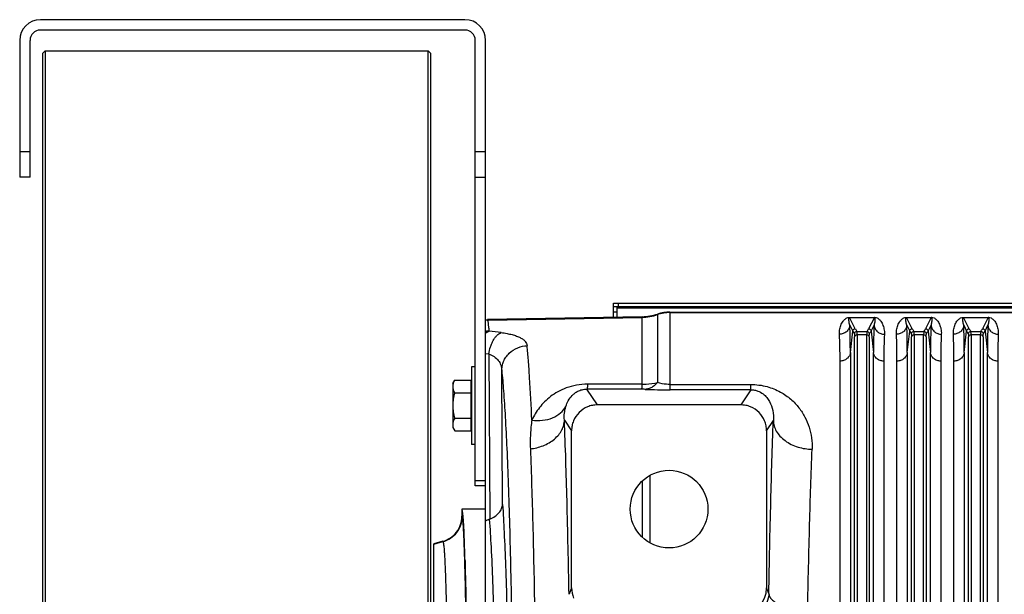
# Model space of a CAD drawing. Extents: x -3199 to 1181, y 8 to 2383.
# Tile 37 of 62: x -2144 to -1764, y 2161 to 2383. Entities that reach past the tile are written whole.
import ezdxf

# ---------------------------------------------------------------- set-up
doc = ezdxf.new("R2010")
doc.units = 0
doc.header["$LTSCALE"] = 65.395
doc.layers.get('0').update_dxf_attribs({"linetype": 'CONTINUOUS'})

msp = doc.modelspace()

# ---------------------------------------------------------------- linework, layer by layer
at = {"color": 7, "linetype": 'CONTINUOUS'}
for p, q in [((-1972.21, 2383), (-2136.21, 2383)), ((-1972.21, 2379), (-2136.21, 2379)), ((-2144.21, 2375), (-2144.21, 2322.13)), ((-2140.21, 2322.13), (-2140.21, 2375)), ((-1968.21, 2203), (-1968.21, 2375)), ((-1964.21, 2266.06), (-1964.21, 2375)), ((-2135.41, 2370), (-2134.41, 2371)), ((-2135.41, 2370), (-2135.41, 1768)), ((-2134.41, 2371), (-2134.41, 1767)), ((-2134.41, 2371), (-1986.41, 2371)), ((-1986.41, 1767), (-1986.41, 2371)), ((-1985.41, 2370), (-1986.41, 2371)), ((-1985.41, 1768), (-1985.41, 2370)), ((-2140.21, 2322.13), (-2144.21, 2322.13)), ((-1968.21, 2322.13), (-1964.21, 2322.13)), ((-1914.86, 2272.09), (-1914.86, 2273.59)), ((-1679.86, 2272.09), (-1914.86, 2272.09)), ((-1913.36, 2268.14), (-1913.36, 2272.09)), ((-1964.21, 2261.93), (-1964.21, 2262.64)), ((-1964.21, 2203), (-1968.21, 2203))]:
    msp.add_line(p, q, dxfattribs=at)
at = {"color": 9, "linetype": 'CONTINUOUS'}
for p, q in [((-2144.21, 2332.13), (-2140.21, 2332.13)), ((-1968.21, 2332.13), (-1964.21, 2332.13)), ((-1679.86, 2271.55), (-1913.36, 2271.55)), ((-1912.86, 2272.09), (-1912.86, 2273.59)), ((-1963.42, 2267.02), (-1903.8, 2268.06)), ((-1913.36, 2270.09), (-1914.86, 2270.09)), ((-1903.8, 2242.23), (-1903.8, 2268.3)), ((-1897.78, 2269.34), (-1897.78, 2242.89)), ((-1893, 2270.12), (-1893, 2240.08)), ((-1893, 2269.88), (-1622.36, 2269.88)), ((-1821.41, 2263.68), (-1823.66, 2268.04)), ((-1814.06, 2268.04), (-1816.3, 2263.68)), ((-1799.41, 2263.68), (-1801.66, 2268.04)), ((-1792.06, 2268.04), (-1794.3, 2263.68)), ((-1777.41, 2263.68), (-1779.66, 2268.04)), ((-1770.06, 2268.04), (-1772.3, 2263.68)), ((-1823.54, 2264.98), (-1822.4, 2262.77)), ((-1815.31, 2262.77), (-1814.17, 2264.98)), ((-1801.54, 2264.98), (-1800.4, 2262.77)), ((-1793.31, 2262.77), (-1792.17, 2264.98)), ((-1779.54, 2264.98), (-1778.4, 2262.77)), ((-1771.31, 2262.77), (-1770.17, 2264.98)), ((-1823.33, 2254.43), (-1822.4, 2262.77)), ((-1821.7, 2135.21), (-1821.7, 2260.49)), ((-1820.79, 2262.58), (-1816.92, 2262.58)), ((-1820.7, 2261.27), (-1820.7, 2135.48)), ((-1817.01, 2261.27), (-1820.7, 2261.27)), ((-1817.01, 2135.48), (-1817.01, 2261.27)), ((-1816.02, 2260.49), (-1816.02, 2135.21)), ((-1815.31, 2262.77), (-1814.38, 2254.43)), ((-1801.33, 2254.43), (-1800.4, 2262.77)), ((-1799.7, 2135.21), (-1799.7, 2260.49)), ((-1798.79, 2262.58), (-1794.92, 2262.58)), ((-1798.7, 2261.27), (-1798.7, 2135.48)), ((-1795.01, 2261.27), (-1798.7, 2261.27)), ((-1795.01, 2135.48), (-1795.01, 2261.27)), ((-1794.02, 2260.49), (-1794.02, 2135.21)), ((-1793.31, 2262.77), (-1792.38, 2254.43)), ((-1779.33, 2254.43), (-1778.4, 2262.77)), ((-1777.7, 2135.21), (-1777.7, 2260.49)), ((-1776.79, 2262.58), (-1772.92, 2262.58)), ((-1776.7, 2261.27), (-1776.7, 2135.48)), ((-1773.01, 2261.27), (-1776.7, 2261.27)), ((-1773.01, 2135.48), (-1773.01, 2261.27)), ((-1772.02, 2260.49), (-1772.02, 2135.21)), ((-1771.31, 2262.77), (-1770.38, 2254.43)), ((-1964.21, 2254.09), (-1963.04, 2253.95)), ((-1963.04, 2253.95), (-1962.64, 2190.15)), ((-1823.33, 2254.43), (-1823.33, 2129.27)), ((-1814.38, 2129.27), (-1814.38, 2254.43)), ((-1801.33, 2254.43), (-1801.33, 2129.27)), ((-1792.38, 2129.27), (-1792.38, 2254.43)), ((-1779.33, 2254.43), (-1779.33, 2129.27)), ((-1770.38, 2129.27), (-1770.38, 2254.43)), ((-1957.67, 2195.79), (-1958, 2247.61)), ((-1921.04, 2234.26), (-1925.09, 2240.34)), ((-1893, 2242.14), (-1861.79, 2242.14)), ((-1861.79, 2240.08), (-1861.79, 2242.14)), ((-1861.79, 2240.08), (-1893, 2240.08)), ((-1861.79, 2240.08), (-1865.67, 2234.26)), ((-1933.79, 2228.4), (-1931.03, 2224.27)), ((-1855.68, 2224.27), (-1853.08, 2228.17)), ((-1968.21, 2205), (-1964.21, 2205)), ((-1903.8, 2204.77), (-1903.8, 2183.23)), ((-1973.29, 2191.11), (-1973.36, 2191.23)), ((-1984.21, 2180.51), (-1980.7, 2181.45)), ((-1980.76, 2181.57), (-1980.7, 2181.45)), ((-1972.26, 2174.13), (-1972.27, 2174.21)), ((-1931.03, 2163.57), (-1932.01, 2161.11)), ((-1854.8, 2161.36), (-1855.68, 2163.57))]:
    msp.add_line(p, q, dxfattribs=at)
at = {"color": 3, "linetype": 'CONTINUOUS'}
for p, q in [((-1914.86, 2273.59), (-1679.86, 2273.59)), ((-1914.86, 2268.11), (-1914.86, 2272.09))]:
    msp.add_line(p, q, dxfattribs=at)
at = {"color": 6, "linetype": 'CONTINUOUS'}
for p, q in [((-1903.8, 2268.3), (-1963.54, 2267.26)), ((-1893, 2270.12), (-1622.36, 2270.12)), ((-1964.21, 2262.64), (-1964.21, 2266.06)), ((-1964.21, 1876.07), (-1964.21, 2261.93)), ((-1969.71, 2249), (-1969.71, 2219)), ((-1968.21, 2249), (-1969.71, 2249)), ((-1976.91, 2242.5), (-1976.15, 2243.82)), ((-1976.91, 2242.5), (-1976.91, 2225.5)), ((-1976.15, 2243.82), (-1969.91, 2243.82)), ((-1903.8, 2242.22), (-1924.83, 2242.25)), ((-1976.15, 2238.91), (-1969.91, 2238.91)), ((-1865.67, 2234.26), (-1921.04, 2234.26)), ((-1976.15, 2229.09), (-1969.91, 2229.09)), ((-1976.91, 2225.5), (-1976.15, 2224.19)), ((-1976.15, 2224.19), (-1969.91, 2224.19)), ((-1931.03, 2163.57), (-1931.03, 2224.27)), ((-1855.68, 2224.27), (-1855.68, 2163.57)), ((-1968.21, 2219), (-1969.71, 2219)), ((-1973.36, 2194), (-1973.36, 2191.23)), ((-1964.21, 2194), (-1973.36, 2194)), ((-1980.76, 2181.57), (-1984.21, 2180.65)), ((-1984.21, 1957.35), (-1984.21, 2180.65))]:
    msp.add_line(p, q, dxfattribs=at)
at = {"color": 2, "linetype": 'CONTINUOUS'}
for p, q in [((-1963.42, 2267.02), (-1963.54, 2267.26)), ((-1823.66, 2268.06), (-1823.66, 2268.04)), ((-1823.66, 2268.04), (-1814.06, 2268.04)), ((-1814.06, 2268.04), (-1814.06, 2268.06)), ((-1801.66, 2268.06), (-1801.66, 2268.04)), ((-1801.66, 2268.04), (-1792.06, 2268.04)), ((-1792.06, 2268.04), (-1792.06, 2268.06)), ((-1779.66, 2268.06), (-1779.66, 2268.04)), ((-1779.66, 2268.04), (-1770.06, 2268.04)), ((-1770.06, 2268.04), (-1770.06, 2268.06)), ((-1827.31, 2128.21), (-1827.31, 2251.17)), ((-1810.4, 2251.17), (-1810.4, 2128.21)), ((-1805.31, 2128.21), (-1805.31, 2251.17)), ((-1788.4, 2251.17), (-1788.4, 2128.21)), ((-1783.31, 2128.21), (-1783.31, 2251.17)), ((-1766.4, 2251.17), (-1766.4, 2128.21)), ((-1969.91, 2243.82), (-1969.91, 2224.19)), ((-1900.61, 2180.87), (-1900.61, 2207.13)), ((-1972.44, 2182.41), (-1972.44, 2182.53))]:
    msp.add_line(p, q, dxfattribs=at)
at = {"color": 6, "linetype": 'CONTINUOUS'}
msp.add_circle((-1893.36, 2194), 15, dxfattribs=at)
at = {"color": 7, "linetype": 'CONTINUOUS'}
for centre, radius, start, end in [((-2136.21, 2375), 8, 90, 180), ((-1972.21, 2375), 8, 0, 90), ((-2136.21, 2375), 4, 90, 180), ((-1972.21, 2375), 4, 0, 90)]:
    msp.add_arc(centre, radius, start, end, dxfattribs=at)
at = {"color": 2, "linetype": 'CONTINUOUS'}
for centre, radius, start, end in [((-1963.23, 2257.01), 10.01, 91.0352, 95.576), ((-1814.06, 2265.31), 2.75, 88.0774, 89.9175), ((-1814.05, 2265.66), 2.4, 85.6801, 88.0135), ((-1792.06, 2265.31), 2.75, 88.0774, 89.9175), ((-1792.05, 2265.66), 2.4, 85.6801, 88.0135), ((-1770.06, 2265.31), 2.75, 88.0774, 89.9175), ((-1770.05, 2265.66), 2.4, 85.6801, 88.0135), ((-1962.63, 2252.52), 10.24, 91.1867, 98.8594), ((-1969.84, 2182.72), 2.61, 182.1816, 184.1372), ((-2854.4, 2150.43), 882.54, 1.54376, 2.07671)]:
    msp.add_arc(centre, radius, start, end, dxfattribs=at)
at = {"color": 6, "linetype": 'CONTINUOUS'}
for centre, radius, start, end in [((-1904.15, 2288.29), 19.99, 271.0008, 288.578), ((-1893, 2255.13), 14.99, 90.0002, 108.578), ((-1965.16, 2196.24), 6.59, 290.9406, 292.4629), ((-1920.98, 2163.57), 10.05, 179.9909, 202.9659)]:
    msp.add_arc(centre, radius, start, end, dxfattribs=at)
at = {"color": 9, "linetype": 'CONTINUOUS'}
for centre, radius, start, end in [((-1904.15, 2288.07), 20.01, 270.9992, 288.5562), ((-1893, 2254.87), 15.01, 89.9998, 108.5562), ((-1804.65, 2272.36), 18.87, 207.3924, 211.2374), ((-1832.7, 2272.16), 18.46, 328.7192, 332.6505), ((-1782.65, 2272.36), 18.87, 207.3924, 211.2375), ((-1810.7, 2272.16), 18.46, 328.7191, 332.6505), ((-1760.65, 2272.36), 18.87, 207.3924, 211.2375), ((-1788.7, 2272.16), 18.46, 328.7192, 332.6505), ((-1961.89, 2252.45), 10.23, 102.8393, 103.1082), ((-1961.88, 2252.44), 10.24, 97.6072, 102.838), ((-2015.87, 1816.22), 449.68, 82.6339, 83.2276), ((-1820.79, 2261.57), 1, 90.1631, 174.6337), ((-1816.93, 2261.57), 1, 5.2778, 89.8361), ((-1832.23, 2271.52), 19.04, 328.8447, 332.6625), ((-1798.79, 2261.57), 1, 90.1631, 174.6337), ((-1794.93, 2261.57), 1, 5.2778, 89.8361), ((-1810.23, 2271.52), 19.04, 328.8447, 332.6625), ((-1776.79, 2261.57), 1, 90.1631, 174.6337), ((-1772.93, 2261.57), 1, 5.2778, 89.8361), ((-1788.23, 2271.52), 19.04, 328.8447, 332.6625), ((-1904.14, 2198.79), 41.5, 87.8082, 89.8862), ((-1893.06, 2491.34), 251.26, 267.8355, 270.0143)]:
    msp.add_arc(centre, radius, start, end, dxfattribs=at)
at = {"color": 6, "linetype": 'CONTINUOUS'}
for centre, major_axis, ratio, start_param, end_param in [((-1973.36, 2069), (0, 125), 0.017455, -0.429971, 0), ((-1865.69, 2163.6), (3.72, -9.33), 0.995592, -0.378252, 1.189503)]:
    msp.add_ellipse(centre, major_axis=major_axis, ratio=ratio, start_param=start_param, end_param=end_param, dxfattribs=at)
at = {"color": 9, "linetype": 'CONTINUOUS'}
for points, knots in [([(-1962.84, 2262.76), (-1962.88, 2263.3), (-1962.97, 2264.27), (-1963.09, 2265.4), (-1963.19, 2266.11), (-1963.26, 2266.5), (-1963.33, 2266.79), (-1963.39, 2266.96), (-1963.42, 2267.02)], [0, 0, 0, 0, 0.380919, 0.674475, 0.788422, 0.88052, 0.950911, 1, 1, 1, 1]), ([(-1823.54, 2264.98), (-1823.62, 2265.25), (-1823.73, 2265.76), (-1823.83, 2266.4), (-1823.87, 2266.88), (-1823.89, 2267.22), (-1823.88, 2267.55), (-1823.86, 2267.77), (-1823.83, 2267.87)], [0, 0, 0, 0, 0.28108, 0.540216, 0.662177, 0.779236, 0.891543, 1, 1, 1, 1]), ([(-1823.83, 2267.87), (-1823.82, 2267.9), (-1823.8, 2267.95), (-1823.74, 2268.02), (-1823.69, 2268.04), (-1823.66, 2268.04)], [0, 0, 0, 0, 0.40244, 0.633458, 1, 1, 1, 1]), ([(-1813.89, 2267.87), (-1813.85, 2267.77), (-1813.83, 2267.55), (-1813.82, 2267.23), (-1813.84, 2266.88), (-1813.88, 2266.4), (-1813.98, 2265.76), (-1814.1, 2265.25), (-1814.17, 2264.98)], [0, 0, 0, 0, 0.10846, 0.220735, 0.33777, 0.459718, 0.718862, 1, 1, 1, 1]), ([(-1814.06, 2268.04), (-1814.03, 2268.04), (-1813.97, 2268.02), (-1813.92, 2267.95), (-1813.9, 2267.9), (-1813.89, 2267.87)], [0, 0, 0, 0, 0.367495, 0.59889, 1, 1, 1, 1]), ([(-1801.54, 2264.98), (-1801.62, 2265.25), (-1801.73, 2265.76), (-1801.83, 2266.4), (-1801.87, 2266.88), (-1801.89, 2267.22), (-1801.88, 2267.55), (-1801.86, 2267.77), (-1801.83, 2267.87)], [0, 0, 0, 0, 0.28108, 0.540216, 0.662177, 0.779236, 0.891543, 1, 1, 1, 1]), ([(-1801.83, 2267.87), (-1801.82, 2267.9), (-1801.8, 2267.95), (-1801.74, 2268.02), (-1801.69, 2268.04), (-1801.66, 2268.04)], [0, 0, 0, 0, 0.40244, 0.633458, 1, 1, 1, 1]), ([(-1791.89, 2267.87), (-1791.85, 2267.77), (-1791.83, 2267.55), (-1791.82, 2267.23), (-1791.84, 2266.88), (-1791.88, 2266.4), (-1791.98, 2265.76), (-1792.1, 2265.25), (-1792.17, 2264.98)], [0, 0, 0, 0, 0.10846, 0.220735, 0.33777, 0.459718, 0.718862, 1, 1, 1, 1]), ([(-1792.06, 2268.04), (-1792.03, 2268.04), (-1791.97, 2268.02), (-1791.92, 2267.95), (-1791.9, 2267.9), (-1791.89, 2267.87)], [0, 0, 0, 0, 0.367495, 0.59889, 1, 1, 1, 1]), ([(-1779.54, 2264.98), (-1779.62, 2265.25), (-1779.73, 2265.76), (-1779.83, 2266.4), (-1779.87, 2266.88), (-1779.89, 2267.22), (-1779.88, 2267.55), (-1779.86, 2267.77), (-1779.83, 2267.87)], [0, 0, 0, 0, 0.28108, 0.540216, 0.662177, 0.779236, 0.891543, 1, 1, 1, 1]), ([(-1779.83, 2267.87), (-1779.82, 2267.9), (-1779.8, 2267.95), (-1779.74, 2268.02), (-1779.69, 2268.04), (-1779.66, 2268.04)], [0, 0, 0, 0, 0.40244, 0.633458, 1, 1, 1, 1]), ([(-1769.89, 2267.87), (-1769.85, 2267.77), (-1769.83, 2267.55), (-1769.82, 2267.23), (-1769.84, 2266.88), (-1769.88, 2266.4), (-1769.98, 2265.76), (-1770.1, 2265.25), (-1770.17, 2264.98)], [0, 0, 0, 0, 0.10846, 0.220735, 0.33777, 0.459718, 0.718862, 1, 1, 1, 1]), ([(-1770.06, 2268.04), (-1770.03, 2268.04), (-1769.97, 2268.02), (-1769.92, 2267.95), (-1769.9, 2267.9), (-1769.89, 2267.87)], [0, 0, 0, 0, 0.367495, 0.59889, 1, 1, 1, 1]), ([(-1823.54, 2264.98), (-1823.59, 2264.53), (-1823.87, 2263.6), (-1824.78, 2262.44), (-1826.08, 2261.69), (-1827.05, 2261.52), (-1827.52, 2261.51)], [0, 0, 0, 0, 0.236494, 0.493399, 0.754352, 1, 1, 1, 1]), ([(-1823.33, 2254.43), (-1823.33, 2256.36), (-1823.36, 2259.88), (-1823.46, 2263.39), (-1823.54, 2264.98)], [0, 0, 0, 0, 0.547382, 1, 1, 1, 1]), ([(-1822.4, 2262.77), (-1822.39, 2262.9), (-1822.32, 2263.14), (-1822.1, 2263.44), (-1821.78, 2263.63), (-1821.53, 2263.68), (-1821.41, 2263.68)], [0, 0, 0, 0, 0.249735, 0.499731, 0.749888, 1, 1, 1, 1]), ([(-1816.3, 2263.68), (-1816.18, 2263.68), (-1815.94, 2263.63), (-1815.62, 2263.44), (-1815.39, 2263.14), (-1815.32, 2262.9), (-1815.31, 2262.77)], [0, 0, 0, 0, 0.250084, 0.50022, 0.750237, 1, 1, 1, 1]), ([(-1814.17, 2264.98), (-1814.25, 2263.39), (-1814.36, 2259.88), (-1814.38, 2256.36), (-1814.38, 2254.43)], [0, 0, 0, 0, 0.45262, 1, 1, 1, 1]), ([(-1814.17, 2264.98), (-1814.12, 2264.53), (-1813.85, 2263.6), (-1812.93, 2262.44), (-1811.64, 2261.69), (-1810.66, 2261.52), (-1810.19, 2261.51)], [0, 0, 0, 0, 0.236494, 0.493398, 0.754352, 1, 1, 1, 1]), ([(-1801.54, 2264.98), (-1801.59, 2264.53), (-1801.87, 2263.6), (-1802.78, 2262.44), (-1804.08, 2261.69), (-1805.05, 2261.52), (-1805.52, 2261.51)], [0, 0, 0, 0, 0.236494, 0.493399, 0.754352, 1, 1, 1, 1]), ([(-1801.33, 2254.43), (-1801.33, 2256.36), (-1801.36, 2259.88), (-1801.46, 2263.39), (-1801.54, 2264.98)], [0, 0, 0, 0, 0.547382, 1, 1, 1, 1]), ([(-1800.4, 2262.77), (-1800.39, 2262.9), (-1800.32, 2263.14), (-1800.1, 2263.44), (-1799.78, 2263.63), (-1799.53, 2263.68), (-1799.41, 2263.68)], [0, 0, 0, 0, 0.249735, 0.499731, 0.749888, 1, 1, 1, 1]), ([(-1794.3, 2263.68), (-1794.18, 2263.68), (-1793.94, 2263.63), (-1793.62, 2263.44), (-1793.39, 2263.14), (-1793.32, 2262.9), (-1793.31, 2262.77)], [0, 0, 0, 0, 0.250084, 0.50022, 0.750237, 1, 1, 1, 1]), ([(-1792.17, 2264.98), (-1792.25, 2263.39), (-1792.36, 2259.88), (-1792.38, 2256.36), (-1792.38, 2254.43)], [0, 0, 0, 0, 0.45262, 1, 1, 1, 1]), ([(-1792.17, 2264.98), (-1792.12, 2264.53), (-1791.85, 2263.6), (-1790.93, 2262.44), (-1789.64, 2261.69), (-1788.66, 2261.52), (-1788.19, 2261.51)], [0, 0, 0, 0, 0.236494, 0.493398, 0.754352, 1, 1, 1, 1]), ([(-1779.54, 2264.98), (-1779.59, 2264.53), (-1779.87, 2263.6), (-1780.78, 2262.44), (-1782.08, 2261.69), (-1783.05, 2261.52), (-1783.52, 2261.51)], [0, 0, 0, 0, 0.236494, 0.493399, 0.754352, 1, 1, 1, 1]), ([(-1779.33, 2254.43), (-1779.33, 2256.36), (-1779.36, 2259.88), (-1779.46, 2263.39), (-1779.54, 2264.98)], [0, 0, 0, 0, 0.547382, 1, 1, 1, 1]), ([(-1778.4, 2262.77), (-1778.39, 2262.9), (-1778.32, 2263.14), (-1778.1, 2263.44), (-1777.78, 2263.63), (-1777.53, 2263.68), (-1777.41, 2263.68)], [0, 0, 0, 0, 0.249735, 0.499731, 0.749888, 1, 1, 1, 1]), ([(-1772.3, 2263.68), (-1772.18, 2263.68), (-1771.94, 2263.63), (-1771.62, 2263.44), (-1771.39, 2263.14), (-1771.32, 2262.9), (-1771.31, 2262.77)], [0, 0, 0, 0, 0.250084, 0.50022, 0.750237, 1, 1, 1, 1]), ([(-1770.17, 2264.98), (-1770.25, 2263.39), (-1770.36, 2259.88), (-1770.38, 2256.36), (-1770.38, 2254.43)], [0, 0, 0, 0, 0.45262, 1, 1, 1, 1]), ([(-1770.17, 2264.98), (-1770.12, 2264.53), (-1769.85, 2263.6), (-1768.93, 2262.44), (-1767.64, 2261.69), (-1766.66, 2261.52), (-1766.19, 2261.51)], [0, 0, 0, 0, 0.236494, 0.493398, 0.754352, 1, 1, 1, 1]), ([(-1963.04, 2253.95), (-1962.89, 2254.86), (-1962.56, 2256.23), (-1961.9, 2257.96), (-1961.3, 2259.17), (-1960.61, 2260.23), (-1959.67, 2261.33), (-1958.82, 2261.96), (-1958.22, 2262.19)], [0, 0, 0, 0, 0.281815, 0.42376, 0.560892, 0.689334, 0.806223, 1, 1, 1, 1]), ([(-1958.22, 2262.19), (-1957.46, 2262.09), (-1956.04, 2261.87), (-1954.04, 2261.43), (-1952.33, 2260.91), (-1950.9, 2260.3), (-1949.77, 2259.62), (-1948.93, 2258.85), (-1948.37, 2258.01), (-1948.21, 2257.39), (-1948.18, 2257.09)], [0, 0, 0, 0, 0.191043, 0.361907, 0.511594, 0.64037, 0.749788, 0.84282, 0.924131, 1, 1, 1, 1]), ([(-1822.4, 2262.77), (-1822.36, 2262.68), (-1822.16, 2262.31), (-1821.95, 2261.94), (-1821.78, 2261.67)], [0, 0, 0, 0, 0.246482, 1, 1, 1, 1]), ([(-1821.78, 2261.67), (-1821.78, 2261.65), (-1821.76, 2261.61), (-1821.74, 2261.49), (-1821.71, 2261.26), (-1821.7, 2260.91), (-1821.7, 2260.64), (-1821.7, 2260.49)], [0, 0, 0, 0, 0.045414, 0.113203, 0.317978, 0.614707, 1, 1, 1, 1]), ([(-1820.7, 2261.27), (-1820.94, 2261.27), (-1821.31, 2261.16), (-1821.61, 2260.81), (-1821.69, 2260.59), (-1821.7, 2260.49)], [0, 0, 0, 0, 0.518957, 0.77319, 1, 1, 1, 1]), ([(-1820.7, 2261.27), (-1820.7, 2261.44), (-1820.7, 2261.74), (-1820.72, 2262.13), (-1820.74, 2262.38), (-1820.77, 2262.51), (-1820.78, 2262.56), (-1820.79, 2262.58)], [0, 0, 0, 0, 0.385872, 0.682819, 0.887644, 0.955181, 1, 1, 1, 1]), ([(-1816.92, 2262.58), (-1816.93, 2262.56), (-1816.95, 2262.51), (-1816.97, 2262.38), (-1816.99, 2262.13), (-1817.01, 2261.74), (-1817.01, 2261.44), (-1817.01, 2261.27)], [0, 0, 0, 0, 0.044819, 0.112356, 0.31718, 0.614128, 1, 1, 1, 1]), ([(-1816.02, 2260.49), (-1816.03, 2260.59), (-1816.1, 2260.81), (-1816.41, 2261.16), (-1816.78, 2261.27), (-1817.01, 2261.27)], [0, 0, 0, 0, 0.22681, 0.481043, 1, 1, 1, 1]), ([(-1816.02, 2260.49), (-1816.02, 2260.64), (-1816.01, 2260.91), (-1816, 2261.26), (-1815.98, 2261.49), (-1815.95, 2261.61), (-1815.94, 2261.65), (-1815.93, 2261.67)], [0, 0, 0, 0, 0.385243, 0.681945, 0.886748, 0.954562, 1, 1, 1, 1]), ([(-1800.4, 2262.77), (-1800.36, 2262.68), (-1800.16, 2262.31), (-1799.95, 2261.94), (-1799.78, 2261.67)], [0, 0, 0, 0, 0.246481, 1, 1, 1, 1]), ([(-1799.78, 2261.67), (-1799.78, 2261.65), (-1799.76, 2261.61), (-1799.74, 2261.49), (-1799.71, 2261.26), (-1799.7, 2260.91), (-1799.7, 2260.64), (-1799.7, 2260.49)], [0, 0, 0, 0, 0.045414, 0.113203, 0.317978, 0.614707, 1, 1, 1, 1]), ([(-1798.7, 2261.27), (-1798.94, 2261.27), (-1799.31, 2261.16), (-1799.61, 2260.81), (-1799.69, 2260.59), (-1799.7, 2260.49)], [0, 0, 0, 0, 0.518957, 0.77319, 1, 1, 1, 1]), ([(-1798.7, 2261.27), (-1798.7, 2261.44), (-1798.7, 2261.74), (-1798.72, 2262.13), (-1798.74, 2262.38), (-1798.77, 2262.51), (-1798.78, 2262.56), (-1798.79, 2262.58)], [0, 0, 0, 0, 0.385872, 0.682819, 0.887644, 0.955181, 1, 1, 1, 1]), ([(-1794.92, 2262.58), (-1794.93, 2262.56), (-1794.95, 2262.51), (-1794.97, 2262.38), (-1794.99, 2262.13), (-1795.01, 2261.74), (-1795.01, 2261.44), (-1795.01, 2261.27)], [0, 0, 0, 0, 0.044819, 0.112356, 0.31718, 0.614128, 1, 1, 1, 1]), ([(-1794.02, 2260.49), (-1794.03, 2260.59), (-1794.1, 2260.81), (-1794.41, 2261.16), (-1794.78, 2261.27), (-1795.01, 2261.27)], [0, 0, 0, 0, 0.22681, 0.481043, 1, 1, 1, 1]), ([(-1794.02, 2260.49), (-1794.02, 2260.64), (-1794.01, 2260.91), (-1794, 2261.26), (-1793.98, 2261.49), (-1793.95, 2261.61), (-1793.94, 2261.65), (-1793.93, 2261.67)], [0, 0, 0, 0, 0.385243, 0.681945, 0.886748, 0.954562, 1, 1, 1, 1]), ([(-1778.4, 2262.77), (-1778.36, 2262.68), (-1778.16, 2262.31), (-1777.95, 2261.94), (-1777.78, 2261.67)], [0, 0, 0, 0, 0.246481, 1, 1, 1, 1]), ([(-1777.78, 2261.67), (-1777.78, 2261.65), (-1777.76, 2261.61), (-1777.74, 2261.49), (-1777.71, 2261.26), (-1777.7, 2260.91), (-1777.7, 2260.64), (-1777.7, 2260.49)], [0, 0, 0, 0, 0.045414, 0.113203, 0.317978, 0.614707, 1, 1, 1, 1]), ([(-1776.7, 2261.27), (-1776.94, 2261.27), (-1777.31, 2261.16), (-1777.61, 2260.81), (-1777.69, 2260.59), (-1777.7, 2260.49)], [0, 0, 0, 0, 0.518957, 0.77319, 1, 1, 1, 1]), ([(-1776.7, 2261.27), (-1776.7, 2261.44), (-1776.7, 2261.74), (-1776.72, 2262.13), (-1776.74, 2262.38), (-1776.77, 2262.51), (-1776.78, 2262.56), (-1776.79, 2262.58)], [0, 0, 0, 0, 0.385872, 0.682819, 0.887644, 0.955181, 1, 1, 1, 1]), ([(-1772.92, 2262.58), (-1772.93, 2262.56), (-1772.95, 2262.51), (-1772.97, 2262.38), (-1772.99, 2262.13), (-1773.01, 2261.74), (-1773.01, 2261.44), (-1773.01, 2261.27)], [0, 0, 0, 0, 0.044819, 0.112356, 0.31718, 0.614128, 1, 1, 1, 1]), ([(-1772.02, 2260.49), (-1772.03, 2260.59), (-1772.1, 2260.81), (-1772.41, 2261.16), (-1772.78, 2261.27), (-1773.01, 2261.27)], [0, 0, 0, 0, 0.22681, 0.481043, 1, 1, 1, 1]), ([(-1772.02, 2260.49), (-1772.02, 2260.64), (-1772.01, 2260.91), (-1772, 2261.26), (-1771.98, 2261.49), (-1771.95, 2261.61), (-1771.94, 2261.65), (-1771.93, 2261.67)], [0, 0, 0, 0, 0.385243, 0.681945, 0.886748, 0.954562, 1, 1, 1, 1]), ([(-1958, 2247.61), (-1957.99, 2248.18), (-1957.87, 2249.35), (-1957.33, 2251.09), (-1956.41, 2252.77), (-1954.72, 2254.77), (-1951.96, 2256.54), (-1949.41, 2257.05), (-1948.18, 2257.09)], [0, 0, 0, 0, 0.113782, 0.234818, 0.361804, 0.492756, 0.754666, 1, 1, 1, 1]), ([(-1946.35, 2228.36), (-1946.6, 2233.87), (-1946.99, 2241.61), (-1947.65, 2251.18), (-1948, 2255.24), (-1948.18, 2257.09)], [0, 0, 0, 0, 0.575164, 0.807094, 1, 1, 1, 1]), ([(-1963.04, 2253.95), (-1962.29, 2253.68), (-1960.91, 2253.02), (-1959.27, 2251.52), (-1958.27, 2249.66), (-1958.03, 2248.29), (-1958, 2247.61)], [0, 0, 0, 0, 0.27667, 0.525402, 0.760904, 1, 1, 1, 1]), ([(-1823.33, 2254.43), (-1823.38, 2254), (-1823.58, 2253.35), (-1824.1, 2252.6), (-1824.79, 2251.91), (-1825.87, 2251.32), (-1826.84, 2251.17), (-1827.31, 2251.17)], [0, 0, 0, 0, 0.230192, 0.355574, 0.485473, 0.74884, 1, 1, 1, 1]), ([(-1810.4, 2251.17), (-1810.87, 2251.17), (-1811.84, 2251.32), (-1812.93, 2251.91), (-1813.62, 2252.6), (-1814.13, 2253.35), (-1814.34, 2254), (-1814.38, 2254.43)], [0, 0, 0, 0, 0.25116, 0.514527, 0.644426, 0.769808, 1, 1, 1, 1]), ([(-1801.33, 2254.43), (-1801.38, 2254), (-1801.58, 2253.35), (-1802.1, 2252.6), (-1802.79, 2251.91), (-1803.87, 2251.32), (-1804.84, 2251.17), (-1805.31, 2251.17)], [0, 0, 0, 0, 0.230192, 0.355574, 0.485473, 0.74884, 1, 1, 1, 1]), ([(-1788.4, 2251.17), (-1788.87, 2251.17), (-1789.84, 2251.32), (-1790.93, 2251.91), (-1791.62, 2252.6), (-1792.13, 2253.35), (-1792.34, 2254), (-1792.38, 2254.43)], [0, 0, 0, 0, 0.25116, 0.514527, 0.644426, 0.769808, 1, 1, 1, 1]), ([(-1779.33, 2254.43), (-1779.38, 2254), (-1779.58, 2253.35), (-1780.1, 2252.6), (-1780.79, 2251.91), (-1781.87, 2251.32), (-1782.84, 2251.17), (-1783.31, 2251.17)], [0, 0, 0, 0, 0.230192, 0.355574, 0.485473, 0.74884, 1, 1, 1, 1]), ([(-1766.4, 2251.17), (-1766.87, 2251.17), (-1767.84, 2251.32), (-1768.93, 2251.91), (-1769.62, 2252.6), (-1770.13, 2253.35), (-1770.34, 2254), (-1770.38, 2254.43)], [0, 0, 0, 0, 0.25116, 0.514527, 0.644426, 0.769808, 1, 1, 1, 1]), ([(-1958, 2247.61), (-1957.73, 2244.98), (-1957.23, 2238.98), (-1956.59, 2228.94), (-1955.99, 2216.84), (-1955.44, 2202.86), (-1954.95, 2187.15), (-1954.36, 2163.39), (-1954.05, 2144.88), (-1953.89, 2132.14)], [0, 0, 0, 0, 0.06863, 0.156102, 0.261322, 0.382961, 0.519471, 0.669112, 1, 1, 1, 1]), ([(-1924.83, 2242.25), (-1926.28, 2242.25), (-1929.08, 2242), (-1932.97, 2240.94), (-1936.31, 2239.4), (-1939.95, 2237.02), (-1943.54, 2233.45), (-1945.58, 2230.07), (-1946.35, 2228.36)], [0, 0, 0, 0, 0.160721, 0.310069, 0.444707, 0.567523, 0.790756, 1, 1, 1, 1]), ([(-1933.23, 2233.67), (-1932.99, 2234.44), (-1932.35, 2235.95), (-1931.11, 2237.65), (-1929.79, 2238.83), (-1928.51, 2239.62), (-1926.92, 2240.21), (-1925.72, 2240.34), (-1925.09, 2240.34)], [0, 0, 0, 0, 0.213553, 0.4339, 0.552653, 0.682957, 0.83173, 1, 1, 1, 1]), ([(-1924.83, 2242.25), (-1924.85, 2241.99), (-1924.88, 2241.54), (-1924.94, 2241.01), (-1924.99, 2240.7), (-1925.02, 2240.53), (-1925.05, 2240.42), (-1925.08, 2240.36), (-1925.09, 2240.34)], [0, 0, 0, 0, 0.403038, 0.703592, 0.814817, 0.900579, 0.961818, 1, 1, 1, 1]), ([(-1903.8, 2242.23), (-1903.82, 2241.97), (-1903.85, 2241.52), (-1903.91, 2240.99), (-1903.95, 2240.67), (-1903.99, 2240.5), (-1904.02, 2240.38), (-1904.04, 2240.31), (-1904.06, 2240.29)], [0, 0, 0, 0, 0.394193, 0.695275, 0.80866, 0.896964, 0.960467, 1, 1, 1, 1]), ([(-1903.8, 2242.23), (-1903.29, 2242.24), (-1901.27, 2242.31), (-1899.25, 2242.58), (-1897.78, 2242.89)], [0, 0, 0, 0, 0.253494, 1, 1, 1, 1]), ([(-1897.78, 2242.89), (-1898.12, 2242.51), (-1898.83, 2241.82), (-1900.02, 2241), (-1901.27, 2240.46), (-1902.13, 2240.29), (-1902.55, 2240.26)], [0, 0, 0, 0, 0.274436, 0.531717, 0.772373, 1, 1, 1, 1]), ([(-1893, 2242.14), (-1893.44, 2242.14), (-1895.05, 2242.21), (-1896.66, 2242.53), (-1897.78, 2242.89)], [0, 0, 0, 0, 0.268739, 1, 1, 1, 1]), ([(-1861.79, 2242.14), (-1859.68, 2242.14), (-1855.68, 2241.62), (-1850.44, 2239.49), (-1846.31, 2236.61), (-1843.14, 2233.28), (-1840.77, 2229.6), (-1839.11, 2225.65), (-1838.17, 2221.46), (-1838.03, 2218.57), (-1838.09, 2217.12)], [0, 0, 0, 0, 0.16489, 0.309804, 0.437232, 0.554339, 0.666193, 0.776173, 0.886758, 1, 1, 1, 1]), ([(-1861.79, 2240.08), (-1861.31, 2240.09), (-1860.38, 2240), (-1858.74, 2239.55), (-1857.08, 2238.62), (-1855.58, 2237.17), (-1854.15, 2235.05), (-1853.09, 2232.02), (-1852.97, 2229.46), (-1853.08, 2228.17)], [0, 0, 0, 0, 0.087389, 0.167783, 0.306332, 0.427812, 0.542031, 0.766033, 1, 1, 1, 1]), ([(-1946.35, 2228.36), (-1944.98, 2228.17), (-1942.24, 2228.11), (-1938.38, 2229.05), (-1935.24, 2230.94), (-1933.76, 2232.74), (-1933.23, 2233.67)], [0, 0, 0, 0, 0.277473, 0.543468, 0.785181, 1, 1, 1, 1]), ([(-1933.79, 2228.4), (-1933.87, 2229.3), (-1933.86, 2231.09), (-1933.5, 2232.84), (-1933.23, 2233.67)], [0, 0, 0, 0, 0.508124, 1, 1, 1, 1]), ([(-1946.35, 2228.36), (-1946.49, 2227.48), (-1946.72, 2225.69), (-1946.93, 2222.95), (-1947.02, 2220.15), (-1946.98, 2218.25), (-1946.95, 2217.3)], [0, 0, 0, 0, 0.240694, 0.487959, 0.741158, 1, 1, 1, 1]), ([(-1946.95, 2217.3), (-1945.27, 2217.48), (-1941.94, 2218.27), (-1938.25, 2220.37), (-1935.97, 2222.66), (-1934.74, 2224.52), (-1934, 2226.45), (-1933.8, 2227.77), (-1933.79, 2228.4)], [0, 0, 0, 0, 0.271447, 0.542706, 0.669982, 0.788598, 0.898303, 1, 1, 1, 1]), ([(-1932.01, 2161.11), (-1932.22, 2173.17), (-1932.68, 2195.6), (-1933.38, 2218.03), (-1933.79, 2228.4)], [0, 0, 0, 0, 0.537587, 1, 1, 1, 1]), ([(-1854.8, 2161.36), (-1854.6, 2173.29), (-1854.15, 2195.57), (-1853.47, 2217.84), (-1853.08, 2228.17)], [0, 0, 0, 0, 0.535694, 1, 1, 1, 1]), ([(-1853.08, 2228.17), (-1853.06, 2227.5), (-1852.84, 2226.1), (-1851.97, 2224.05), (-1850.53, 2222.09), (-1848.57, 2220.35), (-1846.2, 2218.93), (-1842.73, 2217.58), (-1839.93, 2217.15), (-1838.09, 2217.12)], [0, 0, 0, 0, 0.09861, 0.206501, 0.324899, 0.453441, 0.589697, 0.729523, 1, 1, 1, 1]), ([(-1946.95, 2217.3), (-1946.57, 2207.65), (-1945.92, 2186.78), (-1945.49, 2165.91), (-1945.3, 2154.69)], [0, 0, 0, 0, 0.462423, 1, 1, 1, 1]), ([(-1839.81, 2154.95), (-1839.61, 2166.05), (-1839.16, 2186.78), (-1838.48, 2207.5), (-1838.09, 2217.12)], [0, 0, 0, 0, 0.535684, 1, 1, 1, 1]), ([(-1957.67, 2195.79), (-1957.44, 2192.22), (-1957.01, 2184.3), (-1956.48, 2171.34), (-1956.02, 2156.33), (-1955.78, 2145.67), (-1955.67, 2140.05)], [0, 0, 0, 0, 0.192568, 0.426644, 0.697586, 1, 1, 1, 1]), ([(-1980.7, 2181.45), (-1979.68, 2181.73), (-1977.66, 2182.63), (-1975.2, 2184.91), (-1973.64, 2187.87), (-1973.29, 2190.05), (-1973.29, 2191.11)], [0, 0, 0, 0, 0.243225, 0.500062, 0.756863, 1, 1, 1, 1]), ([(-1972.56, 2182.54), (-1972.59, 2183.16), (-1972.64, 2184.32), (-1972.73, 2185.95), (-1972.82, 2187.36), (-1972.91, 2188.55), (-1973, 2189.51), (-1973.09, 2190.25), (-1973.16, 2190.72), (-1973.23, 2190.98), (-1973.27, 2191.07), (-1973.29, 2191.11)], [0, 0, 0, 0, 0.215303, 0.405315, 0.569687, 0.70813, 0.82042, 0.90637, 0.966075, 0.986212, 1, 1, 1, 1]), ([(-1962.81, 2190.08), (-1962.53, 2186.51), (-1962.05, 2178.46), (-1961.47, 2165.13), (-1960.96, 2149.44), (-1960.7, 2138.23), (-1960.59, 2132.29)], [0, 0, 0, 0, 0.185845, 0.418382, 0.691988, 1, 1, 1, 1]), ([(-1980.7, 2181.45), (-1980.67, 2181.42), (-1980.64, 2181.32), (-1980.59, 2181.14), (-1980.54, 2180.9), (-1980.46, 2180.44), (-1980.38, 2179.72), (-1980.28, 2178.65), (-1980.18, 2177.33), (-1980.08, 2175.76), (-1979.99, 2173.94), (-1979.89, 2171.87), (-1979.8, 2169.57), (-1979.68, 2166.04), (-1979.53, 2161.08), (-1979.37, 2154.5), (-1979.22, 2147.12), (-1979.09, 2139.02), (-1978.97, 2130.27), (-1978.87, 2120.95), (-1978.75, 2107.64), (-1978.65, 2090.27), (-1978.62, 2069), (-1978.65, 2047.73), (-1978.75, 2030.36), (-1978.87, 2017.05), (-1978.97, 2007.73), (-1979.09, 1998.98), (-1979.22, 1990.88), (-1979.37, 1983.51), (-1979.53, 1976.92), (-1979.68, 1971.96), (-1979.8, 1968.43), (-1979.89, 1966.13), (-1979.99, 1964.07), (-1980.08, 1962.25), (-1980.18, 1960.67), (-1980.28, 1959.35), (-1980.38, 1958.29), (-1980.46, 1957.56), (-1980.54, 1957.1), (-1980.59, 1956.86), (-1980.64, 1956.68), (-1980.67, 1956.58), (-1980.7, 1956.55)], [0, 0, 0, 0, 0.000553, 0.001378, 0.002484, 0.003873, 0.007502, 0.012267, 0.018157, 0.025161, 0.033263, 0.042446, 0.052687, 0.063965, 0.089521, 0.11888, 0.151768, 0.187884, 0.226891, 0.268429, 0.312114, 0.404287, 0.5, 0.595713, 0.687886, 0.731571, 0.773109, 0.812116, 0.848232, 0.88112, 0.910479, 0.936035, 0.947313, 0.957554, 0.966737, 0.974839, 0.981843, 0.987733, 0.992498, 0.996127, 0.997516, 0.998622, 0.999447, 1, 1, 1, 1]), ([(-1972.27, 2174.21), (-1972.29, 2174.99), (-1972.38, 2177.76), (-1972.48, 2180.54), (-1972.56, 2182.54)], [0, 0, 0, 0, 0.279478, 1, 1, 1, 1]), ([(-1971.22, 2078.82), (-1971.24, 2088.33), (-1971.3, 2106.64), (-1971.51, 2132.5), (-1971.81, 2154.76), (-1972.09, 2168.23), (-1972.26, 2174.13)], [0, 0, 0, 0, 0.299479, 0.576085, 0.814098, 1, 1, 1, 1]), ([(-1854.8, 2161.36), (-1854.85, 2160.18), (-1855.46, 2157.76), (-1857.74, 2154.7), (-1861.11, 2152.62), (-1863.76, 2152.13), (-1865.09, 2152.13)], [0, 0, 0, 0, 0.233192, 0.479928, 0.737452, 1, 1, 1, 1]), ([(-1854.8, 2161.36), (-1854.77, 2160.98), (-1854.53, 2160.15), (-1853.67, 2159), (-1852.28, 2157.89), (-1850.39, 2156.9), (-1848.06, 2156.07), (-1845.43, 2155.44), (-1842.64, 2155.06), (-1840.75, 2154.96), (-1839.81, 2154.95)], [0, 0, 0, 0, 0.065423, 0.145365, 0.246004, 0.369558, 0.513745, 0.672476, 0.837427, 1, 1, 1, 1])]:
    msp.add_open_spline(points, degree=3, knots=knots, dxfattribs=at)
at = {"color": 2, "linetype": 'CONTINUOUS'}
for points, knots in [([(-1827.52, 2261.51), (-1827.55, 2261.87), (-1827.53, 2262.58), (-1827.4, 2263.59), (-1827.17, 2264.53), (-1826.84, 2265.4), (-1826.42, 2266.19), (-1825.98, 2266.8), (-1825.57, 2267.23), (-1825.19, 2267.55), (-1824.63, 2267.9), (-1824.14, 2268.03), (-1823.84, 2268.06)], [0, 0, 0, 0, 0.132574, 0.25725, 0.375408, 0.488295, 0.597425, 0.705408, 0.760785, 0.81945, 0.887088, 1, 1, 1, 1]), ([(-1823.84, 2268.06), (-1823.82, 2268.06), (-1823.76, 2268.06), (-1823.7, 2268.06), (-1823.66, 2268.06)], [0, 0, 0, 0, 0.23714, 1, 1, 1, 1]), ([(-1813.87, 2268.06), (-1813.57, 2268.03), (-1813.08, 2267.9), (-1812.53, 2267.55), (-1812.15, 2267.23), (-1811.73, 2266.8), (-1811.3, 2266.19), (-1810.88, 2265.4), (-1810.55, 2264.53), (-1810.31, 2263.59), (-1810.18, 2262.58), (-1810.17, 2261.87), (-1810.19, 2261.51)], [0, 0, 0, 0, 0.112577, 0.180203, 0.23888, 0.294277, 0.402305, 0.511484, 0.624423, 0.742636, 0.867368, 1, 1, 1, 1]), ([(-1805.52, 2261.51), (-1805.55, 2261.87), (-1805.53, 2262.58), (-1805.4, 2263.59), (-1805.17, 2264.53), (-1804.84, 2265.4), (-1804.42, 2266.19), (-1803.98, 2266.8), (-1803.57, 2267.23), (-1803.19, 2267.55), (-1802.63, 2267.9), (-1802.14, 2268.03), (-1801.84, 2268.06)], [0, 0, 0, 0, 0.132574, 0.25725, 0.375408, 0.488295, 0.597425, 0.705408, 0.760785, 0.81945, 0.887088, 1, 1, 1, 1]), ([(-1801.84, 2268.06), (-1801.82, 2268.06), (-1801.76, 2268.06), (-1801.7, 2268.06), (-1801.66, 2268.06)], [0, 0, 0, 0, 0.23714, 1, 1, 1, 1]), ([(-1791.87, 2268.06), (-1791.57, 2268.03), (-1791.08, 2267.9), (-1790.53, 2267.55), (-1790.15, 2267.23), (-1789.73, 2266.8), (-1789.3, 2266.19), (-1788.88, 2265.4), (-1788.55, 2264.53), (-1788.31, 2263.59), (-1788.18, 2262.58), (-1788.17, 2261.87), (-1788.19, 2261.51)], [0, 0, 0, 0, 0.112577, 0.180203, 0.23888, 0.294277, 0.402305, 0.511484, 0.624423, 0.742636, 0.867368, 1, 1, 1, 1]), ([(-1783.52, 2261.51), (-1783.55, 2261.87), (-1783.53, 2262.58), (-1783.4, 2263.59), (-1783.17, 2264.53), (-1782.84, 2265.4), (-1782.42, 2266.19), (-1781.98, 2266.8), (-1781.57, 2267.23), (-1781.19, 2267.55), (-1780.63, 2267.9), (-1780.14, 2268.03), (-1779.84, 2268.06)], [0, 0, 0, 0, 0.132574, 0.25725, 0.375408, 0.488295, 0.597425, 0.705408, 0.760785, 0.81945, 0.887088, 1, 1, 1, 1]), ([(-1779.84, 2268.06), (-1779.82, 2268.06), (-1779.76, 2268.06), (-1779.7, 2268.06), (-1779.66, 2268.06)], [0, 0, 0, 0, 0.23714, 1, 1, 1, 1]), ([(-1769.87, 2268.06), (-1769.57, 2268.03), (-1769.08, 2267.9), (-1768.53, 2267.55), (-1768.15, 2267.23), (-1767.73, 2266.8), (-1767.3, 2266.19), (-1766.88, 2265.4), (-1766.55, 2264.53), (-1766.31, 2263.59), (-1766.18, 2262.58), (-1766.17, 2261.87), (-1766.19, 2261.51)], [0, 0, 0, 0, 0.112577, 0.180203, 0.23888, 0.294277, 0.402305, 0.511484, 0.624423, 0.742636, 0.867368, 1, 1, 1, 1]), ([(-1964.21, 2261.93), (-1964.1, 2262.02), (-1963.68, 2262.36), (-1963.21, 2262.63), (-1962.84, 2262.76)], [0, 0, 0, 0, 0.26797, 1, 1, 1, 1]), ([(-1827.31, 2251.17), (-1827.31, 2253.06), (-1827.34, 2256.51), (-1827.44, 2259.95), (-1827.52, 2261.51)], [0, 0, 0, 0, 0.547352, 1, 1, 1, 1]), ([(-1810.19, 2261.51), (-1810.27, 2259.95), (-1810.38, 2256.51), (-1810.4, 2253.06), (-1810.4, 2251.17)], [0, 0, 0, 0, 0.452646, 1, 1, 1, 1]), ([(-1805.31, 2251.17), (-1805.31, 2253.06), (-1805.34, 2256.51), (-1805.44, 2259.95), (-1805.52, 2261.51)], [0, 0, 0, 0, 0.547352, 1, 1, 1, 1]), ([(-1788.19, 2261.51), (-1788.27, 2259.95), (-1788.38, 2256.51), (-1788.4, 2253.06), (-1788.4, 2251.17)], [0, 0, 0, 0, 0.452646, 1, 1, 1, 1]), ([(-1783.31, 2251.17), (-1783.31, 2253.06), (-1783.34, 2256.51), (-1783.44, 2259.95), (-1783.52, 2261.51)], [0, 0, 0, 0, 0.547352, 1, 1, 1, 1]), ([(-1766.19, 2261.51), (-1766.27, 2259.95), (-1766.38, 2256.51), (-1766.4, 2253.06), (-1766.4, 2251.17)], [0, 0, 0, 0, 0.452646, 1, 1, 1, 1])]:
    msp.add_open_spline(points, degree=3, knots=knots, dxfattribs=at)
at = {"color": 6, "linetype": 'CONTINUOUS'}
for points, knots in [([(-1976.15, 2243.82), (-1976.37, 2243.43), (-1976.75, 2242.65), (-1976.91, 2241.78), (-1976.91, 2241.36)], [0, 0, 0, 0, 0.514934, 1, 1, 1, 1]), ([(-1976.91, 2241.36), (-1976.91, 2240.94), (-1976.75, 2240.08), (-1976.37, 2239.29), (-1976.15, 2238.91)], [0, 0, 0, 0, 0.485066, 1, 1, 1, 1]), ([(-1976.15, 2238.91), (-1976.38, 2238.11), (-1976.76, 2236.49), (-1976.91, 2234.83), (-1976.91, 2234)], [0, 0, 0, 0, 0.500107, 1, 1, 1, 1]), ([(-1976.91, 2234), (-1976.91, 2233.17), (-1976.76, 2231.51), (-1976.38, 2229.89), (-1976.15, 2229.09)], [0, 0, 0, 0, 0.499893, 1, 1, 1, 1]), ([(-1921.04, 2234.26), (-1921.7, 2234.26), (-1923.01, 2234.13), (-1925.51, 2233.37), (-1928.29, 2231.52), (-1930.15, 2228.74), (-1930.9, 2226.23), (-1931.03, 2224.92), (-1931.03, 2224.27)], [0, 0, 0, 0, 0.125303, 0.250604, 0.499999, 0.749395, 0.874698, 1, 1, 1, 1]), ([(-1855.68, 2224.27), (-1855.68, 2224.92), (-1855.81, 2226.23), (-1856.57, 2228.74), (-1858.42, 2231.52), (-1861.2, 2233.37), (-1863.71, 2234.13), (-1865.02, 2234.26), (-1865.67, 2234.26)], [0, 0, 0, 0, 0.125302, 0.250605, 0.500002, 0.749396, 0.874697, 1, 1, 1, 1]), ([(-1976.15, 2229.09), (-1976.37, 2228.71), (-1976.75, 2227.93), (-1976.91, 2227.06), (-1976.91, 2226.64)], [0, 0, 0, 0, 0.514934, 1, 1, 1, 1]), ([(-1976.91, 2226.64), (-1976.91, 2226.54), (-1976.89, 2226.13), (-1976.8, 2225.72), (-1976.71, 2225.42)], [0, 0, 0, 0, 0.247416, 1, 1, 1, 1]), ([(-1976.71, 2225.42), (-1976.68, 2225.32), (-1976.52, 2224.89), (-1976.32, 2224.48), (-1976.15, 2224.19)], [0, 0, 0, 0, 0.243705, 1, 1, 1, 1]), ([(-1962.64, 2190.15), (-1961.92, 2190.45), (-1960.61, 2191.14), (-1959.02, 2192.52), (-1957.99, 2194.09), (-1957.7, 2195.24), (-1957.67, 2195.79)], [0, 0, 0, 0, 0.297081, 0.559406, 0.790261, 1, 1, 1, 1]), ([(-1980.76, 2181.57), (-1979.72, 2181.85), (-1977.7, 2182.77), (-1975.28, 2185.03), (-1973.72, 2187.96), (-1973.36, 2190.14), (-1973.36, 2191.23)], [0, 0, 0, 0, 0.25, 0.5, 0.750001, 1, 1, 1, 1]), ([(-1972.18, 2174.21), (-1972.01, 2168.15), (-1971.74, 2154.48), (-1971.45, 2132.08), (-1971.26, 2106.35), (-1971.19, 2088.22), (-1971.18, 2078.82)], [0, 0, 0, 0, 0.190787, 0.429782, 0.704357, 1, 1, 1, 1])]:
    msp.add_open_spline(points, degree=3, knots=knots, dxfattribs=at)
at = {"color": 9, "linetype": 'CONTINUOUS'}
msp.add_open_spline([(-1904.06, 2240.29), (-1911.07, 2240.31), (-1918.08, 2240.32), (-1925.09, 2240.34)], degree=3, dxfattribs=at)
at = {"color": 6, "linetype": 'CONTINUOUS'}
msp.add_open_spline([(-1964.21, 2189.54), (-1963.74, 2189.72), (-1963.27, 2189.9), (-1962.81, 2190.08)], degree=3, dxfattribs=at)

doc.saveas('drawing.dxf')
